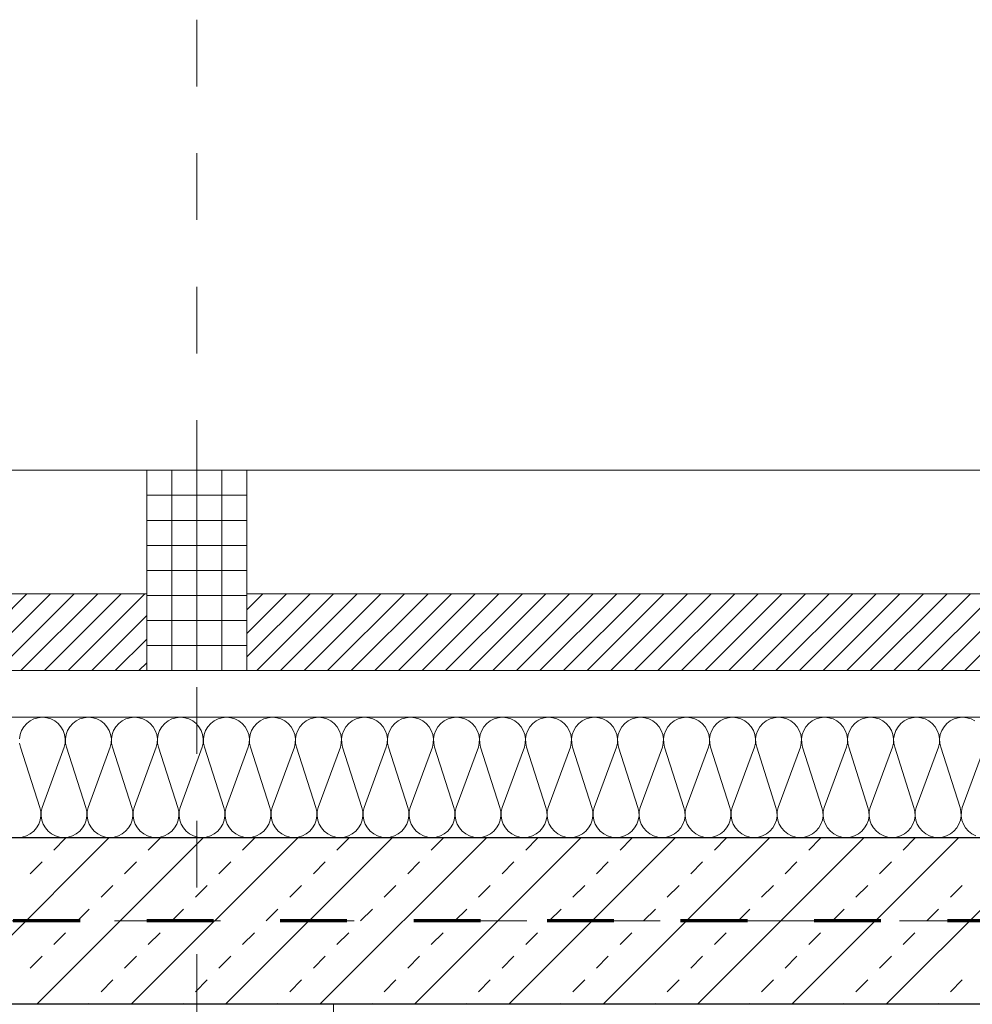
# Model space of a CAD drawing. Header units: metres. Extents: x -45.2 to 14.3, y -31.8 to 10.2.
# Tile 116 of 148: x -21.9 to -20.4, y -0.1 to 1.4. Entities that reach past the tile are written whole.
import ezdxf

# ---------------------------------------------------------------- set-up
doc = ezdxf.new("R2010")
doc.units = ezdxf.units.M
doc.header["$LTSCALE"] = 0.05
for name, pattern in [('Achsen 01', [5.291531, 3.175, -1.058062, 0.352704, -0.705764]), ('gestrichelt - 01', [2, 1, -1]), ('Raster 01', [2, 1, -1])]:
    doc.linetypes.add(name, pattern=pattern)
for name, color, linetype, lineweight in [('013_Beton und Stahlbetonarbeiten-330 Außenwände', 7, 'Continuous', 25), ('014_Fassadenarbeiten-330 Betonfertigteile vertikal', 7, 'Continuous', 9), ('014_Fassadenarbeiten-330 Filtermauerwerk 11.5cm', 7, 'Continuous', 9), ('AV1-Brandschutzkonzept-Brandschutzkonzept', 7, 'Continuous', 5)]:
    doc.layers.add(name, color=color, linetype=linetype, lineweight=lineweight)
for name, color, linetype, lineweight, true_color in [('013_Beton und Stahlbetonarbeiten-350 Stahlbeton Treppe Ansicht', 7, 'Continuous', 9, 0xa6a6a6), ('014_Fassadenarbeiten-000 Aufsicht Betonfertigteile', 7, 'Continuous', 9, 0xc0c0c0), ('014_Fassadenarbeiten-330 mineralische Dämmung', 7, 'Continuous', 9, 0x666666), ('AV1-Achsen', 1, 'Achsen 01', 18, 0xff0000), ('AV1-Raster', 7, 'Raster 01', 9, 0xa6a6a6)]:
    doc.layers.add(name, color=color, linetype=linetype, lineweight=lineweight, true_color=true_color)

msp = doc.modelspace()

# ---------------------------------------------------------------- linework, layer by layer
at = {"layer": '013_Beton und Stahlbetonarbeiten-330 Außenwände', "color": 251, "linetype": 'Continuous', "lineweight": 13, "true_color": 0x4c4c4c}
for p, q in [((-21.7311, 0.125), (-21.9811, -0.125)), ((-21.5897, 0.125), (-21.8397, -0.125)), ((-21.8142, 0.1061), (-21.7966, 0.1237)), ((-21.4483, 0.125), (-21.6983, -0.125)), ((-21.6728, 0.1061), (-21.6551, 0.1237)), ((-21.3068, 0.125), (-21.5568, -0.125)), ((-21.5314, 0.1061), (-21.5137, 0.1237)), ((-21.1654, 0.125), (-21.4154, -0.125)), ((-21.39, 0.1061), (-21.3723, 0.1237)), ((-21.024, 0.125), (-21.274, -0.125)), ((-21.2486, 0.1061), (-21.2309, 0.1237)), ((-20.8826, 0.125), (-21.1326, -0.125)), ((-21.1071, 0.1061), (-21.0895, 0.1237)), ((-20.7412, 0.125), (-20.9912, -0.125)), ((-20.9657, 0.1061), (-20.948, 0.1237)), ((-20.5997, 0.125), (-20.8497, -0.125)), ((-20.8243, 0.1061), (-20.8066, 0.1237)), ((-20.4583, 0.125), (-20.7083, -0.125)), ((-20.6829, 0.1061), (-20.6652, 0.1237)), ((-20.3169, 0.125), (-20.5669, -0.125)), ((-20.5415, 0.1061), (-20.5238, 0.1237)), ((-21.8496, 0.0707), (-21.8319, 0.0884)), ((-21.7082, 0.0707), (-21.6905, 0.0884)), ((-21.5668, 0.0707), (-21.5491, 0.0884)), ((-21.4253, 0.0707), (-21.4077, 0.0884)), ((-21.2839, 0.0707), (-21.2662, 0.0884)), ((-21.1425, 0.0707), (-21.1248, 0.0884)), ((-21.0011, 0.0707), (-20.9834, 0.0884)), ((-20.8597, 0.0707), (-20.842, 0.0884)), ((-20.7182, 0.0707), (-20.7006, 0.0884)), ((-20.5768, 0.0707), (-20.5591, 0.0884)), ((-21.7435, 0.0354), (-21.7259, 0.053)), ((-21.6021, 0.0354), (-21.5844, 0.053)), ((-21.4607, 0.0354), (-21.443, 0.053)), ((-21.3193, 0.0354), (-21.3016, 0.053)), ((-21.1778, 0.0354), (-21.1602, 0.053)), ((-21.0364, 0.0354), (-21.0187, 0.053)), ((-20.895, 0.0354), (-20.8773, 0.053)), ((-20.7536, 0.0354), (-20.7359, 0.053)), ((-20.6122, 0.0354), (-20.5945, 0.053)), ((-20.4707, 0.0354), (-20.4531, 0.053)), ((-21.7789, 0), (-21.7612, 0.0177)), ((-21.6375, 0), (-21.6198, 0.0177)), ((-21.496, 0), (-21.4784, 0.0177)), ((-21.3546, 0), (-21.3369, 0.0177)), ((-21.2132, 0), (-21.1955, 0.0177)), ((-21.0718, 0), (-21.0541, 0.0177)), ((-20.9304, 0), (-20.9127, 0.0177)), ((-20.7889, 0), (-20.7713, 0.0177)), ((-20.6475, 0), (-20.6298, 0.0177)), ((-20.5061, 0), (-20.4884, 0.0177)), ((-21.8142, -0.0354), (-21.7966, -0.0177)), ((-21.6728, -0.0354), (-21.6551, -0.0177)), ((-21.5314, -0.0354), (-21.5137, -0.0177)), ((-21.39, -0.0354), (-21.3723, -0.0177)), ((-21.2486, -0.0354), (-21.2309, -0.0177)), ((-21.1071, -0.0354), (-21.0895, -0.0177)), ((-20.9657, -0.0354), (-20.948, -0.0177)), ((-20.8243, -0.0354), (-20.8066, -0.0177)), ((-20.6829, -0.0354), (-20.6652, -0.0177)), ((-20.5415, -0.0354), (-20.5238, -0.0177)), ((-21.8496, -0.0707), (-21.8319, -0.053)), ((-21.7082, -0.0707), (-21.6905, -0.053)), ((-21.5668, -0.0707), (-21.5491, -0.053)), ((-21.4253, -0.0707), (-21.4077, -0.053)), ((-21.2839, -0.0707), (-21.2662, -0.053)), ((-21.1425, -0.0707), (-21.1248, -0.053)), ((-21.0011, -0.0707), (-20.9834, -0.053)), ((-20.8597, -0.0707), (-20.842, -0.053)), ((-20.7182, -0.0707), (-20.7006, -0.053)), ((-20.5768, -0.0707), (-20.5591, -0.053)), ((-21.7435, -0.1061), (-21.7259, -0.0884)), ((-21.6021, -0.1061), (-21.5844, -0.0884)), ((-21.4607, -0.1061), (-21.443, -0.0884)), ((-21.3193, -0.1061), (-21.3016, -0.0884)), ((-21.1778, -0.1061), (-21.1602, -0.0884)), ((-21.0364, -0.1061), (-21.0187, -0.0884)), ((-20.895, -0.1061), (-20.8773, -0.0884)), ((-20.7536, -0.1061), (-20.7359, -0.0884)), ((-20.6122, -0.1061), (-20.5945, -0.0884)), ((-20.4707, -0.1061), (-20.4531, -0.0884)), ((-21.7625, -0.125), (-21.7612, -0.1237)), ((-21.621, -0.125), (-21.6198, -0.1237)), ((-21.4796, -0.125), (-21.4784, -0.1237)), ((-21.3382, -0.125), (-21.3369, -0.1237)), ((-21.1968, -0.125), (-21.1955, -0.1237)), ((-21.0554, -0.125), (-21.0541, -0.1237)), ((-20.9139, -0.125), (-20.9127, -0.1237)), ((-20.7725, -0.125), (-20.7713, -0.1237)), ((-20.6311, -0.125), (-20.6298, -0.1237)), ((-20.4897, -0.125), (-20.4884, -0.1237))]:
    msp.add_line(p, q, dxfattribs=at)
at = {"layer": '013_Beton und Stahlbetonarbeiten-330 Außenwände'}
msp.add_lwpolyline([(-39.275, 0.125), (-18.775, 0.125), (-18.775, -0.125), (-39.025, -0.125), (-39.025, -21.725), (-39.275, -21.725)], close=True, dxfattribs=at)
at = {"layer": '013_Beton und Stahlbetonarbeiten-350 Stahlbeton Treppe Ansicht', "linetype": 'Raster 01'}
msp.add_line((-21.395, -0.125), (-21.395, -2.975), dxfattribs=at)
at = {"layer": '014_Fassadenarbeiten-000 Aufsicht Betonfertigteile'}
msp.add_lwpolyline([(-39.455, 0.305), (0.305, 0.305), (0.675, 0.675), (-39.825, 0.675)], close=True, dxfattribs=at)
at = {"layer": '014_Fassadenarbeiten-330 Betonfertigteile vertikal', "color": 8, "linetype": 'Continuous', "lineweight": 9, "true_color": 0x808080}
for p, q in [((-21.6375, 0.675), (-21.6375, 0.375)), ((-21.6, 0.675), (-21.6, 0.375)), ((-21.5625, 0.675), (-21.5625, 0.375))]:
    msp.add_line(p, q, dxfattribs=at)
at = {"layer": '014_Fassadenarbeiten-330 Betonfertigteile vertikal', "color": 8, "linetype": 'Continuous', "lineweight": 13, "true_color": 0x808080}
for p, q in [((-21.675, 0.6375), (-21.525, 0.6375)), ((-21.675, 0.6), (-21.525, 0.6)), ((-21.675, 0.5625), (-21.525, 0.5625)), ((-21.675, 0.525), (-21.525, 0.525)), ((-21.675, 0.4875), (-21.525, 0.4875)), ((-21.675, 0.45), (-21.525, 0.45)), ((-21.675, 0.4125), (-21.525, 0.4125))]:
    msp.add_line(p, q, dxfattribs=at)
at = {"layer": '014_Fassadenarbeiten-330 Betonfertigteile vertikal'}
msp.add_lwpolyline([(-21.675, 0.675), (-21.525, 0.675), (-21.525, 0.375), (-21.675, 0.375)], close=True, dxfattribs=at)
at = {"layer": '014_Fassadenarbeiten-330 Filtermauerwerk 11.5cm', "color": 8, "linetype": 'Continuous', "lineweight": 9, "true_color": 0x808080}
for p, q in [((-21.9696, 0.375), (-21.8546, 0.49)), ((-21.9342, 0.375), (-21.8192, 0.49)), ((-21.8989, 0.375), (-21.7839, 0.49)), ((-21.8635, 0.375), (-21.7485, 0.49)), ((-21.8282, 0.375), (-21.7132, 0.49)), ((-21.7928, 0.375), (-21.6778, 0.49)), ((-21.525, 0.466), (-21.501, 0.49)), ((-21.525, 0.4307), (-21.4657, 0.49)), ((-21.525, 0.3953), (-21.4303, 0.49)), ((-21.51, 0.375), (-21.395, 0.49)), ((-21.4746, 0.375), (-21.3596, 0.49)), ((-21.4392, 0.375), (-21.3242, 0.49)), ((-21.4039, 0.375), (-21.2889, 0.49)), ((-21.3685, 0.375), (-21.2535, 0.49)), ((-21.3332, 0.375), (-21.2182, 0.49)), ((-21.2978, 0.375), (-21.1828, 0.49)), ((-21.2625, 0.375), (-21.1475, 0.49)), ((-21.2271, 0.375), (-21.1121, 0.49)), ((-21.1918, 0.375), (-21.0768, 0.49)), ((-21.1564, 0.375), (-21.0414, 0.49)), ((-21.121, 0.375), (-21.006, 0.49)), ((-21.0857, 0.375), (-20.9707, 0.49)), ((-21.0503, 0.375), (-20.9353, 0.49)), ((-21.015, 0.375), (-20.9, 0.49)), ((-20.9796, 0.375), (-20.8646, 0.49)), ((-20.9443, 0.375), (-20.8293, 0.49)), ((-20.9089, 0.375), (-20.7939, 0.49)), ((-20.8736, 0.375), (-20.7586, 0.49)), ((-20.8382, 0.375), (-20.7232, 0.49)), ((-20.8028, 0.375), (-20.6878, 0.49)), ((-20.7675, 0.375), (-20.6525, 0.49)), ((-20.7321, 0.375), (-20.6171, 0.49)), ((-20.6968, 0.375), (-20.5818, 0.49)), ((-20.6614, 0.375), (-20.5464, 0.49)), ((-20.6261, 0.375), (-20.5111, 0.49)), ((-20.5907, 0.375), (-20.4757, 0.49)), ((-20.5554, 0.375), (-20.4404, 0.49)), ((-20.52, 0.375), (-20.405, 0.49)), ((-20.4847, 0.375), (-20.3697, 0.49)), ((-20.4493, 0.375), (-20.3343, 0.49)), ((-21.7574, 0.375), (-21.675, 0.4574)), ((-21.7221, 0.375), (-21.675, 0.4221)), ((-21.6867, 0.375), (-21.675, 0.3867))]:
    msp.add_line(p, q, dxfattribs=at)
at = {"layer": '014_Fassadenarbeiten-330 Filtermauerwerk 11.5cm'}
for points in [[(-21.675, 0.49), (-21.675, 0.375), (-22.875, 0.375), (-22.875, 0.49)], [(-20.325, 0.49), (-20.325, 0.375), (-21.525, 0.375), (-21.525, 0.49)]]:
    msp.add_lwpolyline(points, close=True, dxfattribs=at)
at = {"layer": '014_Fassadenarbeiten-330 mineralische Dämmung'}
msp.add_lwpolyline([(-18.9, 0.305), (-18.9, 0.125), (-39.275, 0.125), (-39.275, -21.725), (-39.15, -21.725), (-39.15, -21.905), (-39.455, -21.905), (-39.455, 0.305)], close=True, dxfattribs=at)
for points in [[(-20.434, 0.2997), (-20.4398, 0.3026), (-20.446, 0.3044), (-20.4525, 0.305), (-20.4589, 0.3044), (-20.4651, 0.3026), (-20.4709, 0.2997), (-20.476, 0.2957), (-20.4803, 0.2908), (-20.4836, 0.2853), (-20.4858, 0.2792), (-20.4868, 0.2728), (-20.4866, 0.2663), (-20.4852, 0.26), (-20.4563, 0.17), (-20.4563, 0.17), (-20.4549, 0.1637), (-20.4547, 0.1572), (-20.4558, 0.1508), (-20.458, 0.1447), (-20.4613, 0.1392), (-20.4655, 0.1343), (-20.4707, 0.1303), (-20.4764, 0.1274), (-20.4827, 0.1256), (-20.4891, 0.125), (-20.4956, 0.1256), (-20.5018, 0.1274), (-20.5075, 0.1303), (-20.5127, 0.1343), (-20.5169, 0.1392), (-20.5203, 0.1447), (-20.5225, 0.1508), (-20.5235, 0.1572), (-20.5233, 0.1637), (-20.5219, 0.17), (-20.4886, 0.26), (-20.4886, 0.26), (-20.4872, 0.2663), (-20.487, 0.2728), (-20.4881, 0.2792), (-20.4903, 0.2853), (-20.4936, 0.2908), (-20.4979, 0.2957), (-20.503, 0.2997), (-20.5087, 0.3026), (-20.515, 0.3044), (-20.5214, 0.305), (-20.5279, 0.3044), (-20.5341, 0.3026), (-20.5398, 0.2997), (-20.545, 0.2957), (-20.5492, 0.2908), (-20.5525, 0.2853), (-20.5547, 0.2792), (-20.5558, 0.2728), (-20.5556, 0.2663), (-20.5542, 0.26), (-20.5253, 0.17), (-20.5253, 0.17), (-20.5239, 0.1637), (-20.5237, 0.1572), (-20.5247, 0.1508), (-20.5269, 0.1447), (-20.5302, 0.1392), (-20.5345, 0.1343), (-20.5396, 0.1303), (-20.5454, 0.1274), (-20.5516, 0.1256), (-20.5581, 0.125), (-20.5645, 0.1256), (-20.5707, 0.1274), (-20.5765, 0.1303), (-20.5816, 0.1343), (-20.5859, 0.1392), (-20.5892, 0.1447), (-20.5914, 0.1508), (-20.5924, 0.1572), (-20.5922, 0.1637), (-20.5908, 0.17), (-20.5576, 0.26), (-20.5576, 0.26), (-20.5562, 0.2663), (-20.556, 0.2728), (-20.557, 0.2792), (-20.5592, 0.2853), (-20.5625, 0.2908), (-20.5668, 0.2957), (-20.5719, 0.2997), (-20.5777, 0.3026), (-20.5839, 0.3044), (-20.5903, 0.305), (-20.5968, 0.3044), (-20.603, 0.3026), (-20.6088, 0.2997), (-20.6139, 0.2957), (-20.6182, 0.2908), (-20.6215, 0.2853), (-20.6237, 0.2792), (-20.6247, 0.2728), (-20.6245, 0.2663), (-20.6231, 0.26), (-20.5942, 0.17), (-20.5942, 0.17), (-20.5928, 0.1637), (-20.5926, 0.1572), (-20.5936, 0.1508), (-20.5958, 0.1447), (-20.5992, 0.1392), (-20.6034, 0.1343), (-20.6086, 0.1303), (-20.6143, 0.1274), (-20.6205, 0.1256), (-20.627, 0.125), (-20.6334, 0.1256), (-20.6397, 0.1274), (-20.6454, 0.1303), (-20.6506, 0.1343), (-20.6548, 0.1392), (-20.6581, 0.1447), (-20.6603, 0.1508), (-20.6614, 0.1572), (-20.6612, 0.1637), (-20.6598, 0.17), (-20.6265, 0.26), (-20.6265, 0.26), (-20.6251, 0.2663), (-20.6249, 0.2728), (-20.6259, 0.2792), (-20.6282, 0.2853), (-20.6315, 0.2908), (-20.6357, 0.2957), (-20.6409, 0.2997), (-20.6466, 0.3026), (-20.6528, 0.3044), (-20.6593, 0.305), (-20.6657, 0.3044), (-20.672, 0.3026), (-20.6777, 0.2997), (-20.6828, 0.2957), (-20.6871, 0.2908), (-20.6904, 0.2853), (-20.6926, 0.2792), (-20.6937, 0.2728), (-20.6935, 0.2663), (-20.6921, 0.26), (-20.6632, 0.17), (-20.6632, 0.17), (-20.6618, 0.1637), (-20.6616, 0.1572), (-20.6626, 0.1508), (-20.6648, 0.1447), (-20.6681, 0.1392), (-20.6724, 0.1343), (-20.6775, 0.1303), (-20.6833, 0.1274), (-20.6895, 0.1256), (-20.6959, 0.125), (-20.7024, 0.1256), (-20.7086, 0.1274), (-20.7144, 0.1303), (-20.7195, 0.1343), (-20.7238, 0.1392), (-20.7271, 0.1447), (-20.7293, 0.1508), (-20.7303, 0.1572), (-20.7301, 0.1637), (-20.7287, 0.17), (-20.6955, 0.26), (-20.6955, 0.26), (-20.6941, 0.2663), (-20.6939, 0.2728), (-20.6949, 0.2792), (-20.6971, 0.2853), (-20.7004, 0.2908), (-20.7047, 0.2957), (-20.7098, 0.2997), (-20.7156, 0.3026), (-20.7218, 0.3044), (-20.7282, 0.305), (-20.7347, 0.3044), (-20.7409, 0.3026), (-20.7467, 0.2997), (-20.7518, 0.2957), (-20.7561, 0.2908), (-20.7594, 0.2853), (-20.7616, 0.2792), (-20.7626, 0.2728), (-20.7624, 0.2663), (-20.761, 0.26), (-20.7321, 0.17), (-20.7321, 0.17), (-20.7307, 0.1637), (-20.7305, 0.1572), (-20.7315, 0.1508), (-20.7337, 0.1447), (-20.737, 0.1392), (-20.7413, 0.1343), (-20.7464, 0.1303), (-20.7522, 0.1274), (-20.7584, 0.1256), (-20.7649, 0.125), (-20.7713, 0.1256), (-20.7776, 0.1274), (-20.7833, 0.1303), (-20.7884, 0.1343), (-20.7927, 0.1392), (-20.796, 0.1447), (-20.7982, 0.1508), (-20.7993, 0.1572), (-20.7991, 0.1637), (-20.7977, 0.17), (-20.7644, 0.26), (-20.7644, 0.26), (-20.763, 0.2663), (-20.7628, 0.2728), (-20.7638, 0.2792), (-20.766, 0.2853), (-20.7693, 0.2908), (-20.7736, 0.2957), (-20.7788, 0.2997), (-20.7845, 0.3026), (-20.7907, 0.3044), (-20.7972, 0.305), (-20.8036, 0.3044), (-20.8098, 0.3026), (-20.8156, 0.2997), (-20.8207, 0.2957), (-20.825, 0.2908), (-20.8283, 0.2853), (-20.8305, 0.2792), (-20.8316, 0.2728), (-20.8314, 0.2663), (-20.83, 0.26), (-20.801, 0.17), (-20.801, 0.17), (-20.7996, 0.1637), (-20.7995, 0.1572), (-20.8005, 0.1508), (-20.8027, 0.1447), (-20.806, 0.1392), (-20.8103, 0.1343), (-20.8154, 0.1303), (-20.8212, 0.1274), (-20.8274, 0.1256), (-20.8338, 0.125), (-20.8403, 0.1256), (-20.8465, 0.1274), (-20.8523, 0.1303), (-20.8574, 0.1343), (-20.8617, 0.1392), (-20.865, 0.1447), (-20.8672, 0.1508), (-20.8682, 0.1572), (-20.868, 0.1637), (-20.8666, 0.17), (-20.8333, 0.26), (-20.8333, 0.26), (-20.8319, 0.2663), (-20.8318, 0.2728), (-20.8328, 0.2792), (-20.835, 0.2853), (-20.8383, 0.2908), (-20.8426, 0.2957), (-20.8477, 0.2997), (-20.8535, 0.3026), (-20.8597, 0.3044), (-20.8661, 0.305), (-20.8726, 0.3044), (-20.8788, 0.3026), (-20.8846, 0.2997), (-20.8897, 0.2957), (-20.894, 0.2908), (-20.8973, 0.2853), (-20.8995, 0.2792), (-20.9005, 0.2728), (-20.9003, 0.2663), (-20.8989, 0.26), (-20.87, 0.17), (-20.87, 0.17), (-20.8686, 0.1637), (-20.8684, 0.1572), (-20.8694, 0.1508), (-20.8716, 0.1447), (-20.8749, 0.1392), (-20.8792, 0.1343), (-20.8843, 0.1303), (-20.8901, 0.1274), (-20.8963, 0.1256), (-20.9028, 0.125), (-20.9092, 0.1256), (-20.9154, 0.1274), (-20.9212, 0.1303), (-20.9263, 0.1343), (-20.9306, 0.1392), (-20.9339, 0.1447), (-20.9361, 0.1508), (-20.9371, 0.1572), (-20.937, 0.1637), (-20.9356, 0.17), (-20.9023, 0.26), (-20.9023, 0.26), (-20.9009, 0.2663), (-20.9007, 0.2728), (-20.9017, 0.2792), (-20.9039, 0.2853), (-20.9072, 0.2908), (-20.9115, 0.2957), (-20.9166, 0.2997), (-20.9224, 0.3026), (-20.9286, 0.3044), (-20.9351, 0.305), (-20.9415, 0.3044), (-20.9477, 0.3026), (-20.9535, 0.2997), (-20.9586, 0.2957), (-20.9629, 0.2908), (-20.9662, 0.2853), (-20.9684, 0.2792), (-20.9694, 0.2728), (-20.9693, 0.2663), (-20.9679, 0.26), (-20.9389, 0.17), (-20.9389, 0.17), (-20.9375, 0.1637), (-20.9373, 0.1572), (-20.9384, 0.1508), (-20.9406, 0.1447), (-20.9439, 0.1392), (-20.9482, 0.1343), (-20.9533, 0.1303), (-20.9591, 0.1274), (-20.9653, 0.1256), (-20.9717, 0.125), (-20.9782, 0.1256), (-20.9844, 0.1274), (-20.9902, 0.1303), (-20.9953, 0.1343), (-20.9996, 0.1392), (-21.0029, 0.1447), (-21.0051, 0.1508), (-21.0061, 0.1572), (-21.0059, 0.1637), (-21.0045, 0.17), (-20.9712, 0.26), (-20.9712, 0.26), (-20.9698, 0.2663), (-20.9696, 0.2728), (-20.9707, 0.2792), (-20.9729, 0.2853), (-20.9762, 0.2908), (-20.9805, 0.2957), (-20.9856, 0.2997), (-20.9914, 0.3026), (-20.9976, 0.3044), (-21.004, 0.305), (-21.0105, 0.3044), (-21.0167, 0.3026), (-21.0225, 0.2997), (-21.0276, 0.2957), (-21.0319, 0.2908), (-21.0352, 0.2853), (-21.0374, 0.2792), (-21.0384, 0.2728), (-21.0382, 0.2663), (-21.0368, 0.26), (-21.0079, 0.17), (-21.0079, 0.17), (-21.0065, 0.1637), (-21.0063, 0.1572), (-21.0073, 0.1508), (-21.0095, 0.1447), (-21.0128, 0.1392), (-21.0171, 0.1343), (-21.0222, 0.1303), (-21.028, 0.1274), (-21.0342, 0.1256), (-21.0407, 0.125), (-21.0471, 0.1256), (-21.0533, 0.1274), (-21.0591, 0.1303), (-21.0642, 0.1343), (-21.0685, 0.1392), (-21.0718, 0.1447), (-21.074, 0.1508), (-21.075, 0.1572), (-21.0748, 0.1637), (-21.0734, 0.17), (-21.0402, 0.26), (-21.0402, 0.26), (-21.0388, 0.2663), (-21.0386, 0.2728), (-21.0396, 0.2792), (-21.0418, 0.2853), (-21.0451, 0.2908), (-21.0494, 0.2957), (-21.0545, 0.2997), (-21.0603, 0.3026), (-21.0665, 0.3044), (-21.073, 0.305), (-21.0794, 0.3044), (-21.0856, 0.3026), (-21.0914, 0.2997), (-21.0965, 0.2957), (-21.1008, 0.2908), (-21.1041, 0.2853), (-21.1063, 0.2792), (-21.1073, 0.2728), (-21.1071, 0.2663), (-21.1057, 0.26), (-21.0768, 0.17), (-21.0768, 0.17), (-21.0754, 0.1637), (-21.0752, 0.1572), (-21.0763, 0.1508), (-21.0785, 0.1447), (-21.0818, 0.1392), (-21.0861, 0.1343), (-21.0912, 0.1303), (-21.0969, 0.1274), (-21.1032, 0.1256), (-21.1096, 0.125), (-21.1161, 0.1256), (-21.1223, 0.1274), (-21.128, 0.1303), (-21.1332, 0.1343), (-21.1375, 0.1392), (-21.1408, 0.1447), (-21.143, 0.1508), (-21.144, 0.1572), (-21.1438, 0.1637), (-21.1424, 0.17), (-21.1091, 0.26), (-21.1091, 0.26), (-21.1077, 0.2663), (-21.1075, 0.2728), (-21.1086, 0.2792), (-21.1108, 0.2853), (-21.1141, 0.2908), (-21.1184, 0.2957), (-21.1235, 0.2997), (-21.1292, 0.3026), (-21.1355, 0.3044), (-21.1419, 0.305), (-21.1484, 0.3044), (-21.1546, 0.3026), (-21.1603, 0.2997), (-21.1655, 0.2957), (-21.1697, 0.2908), (-21.173, 0.2853), (-21.1753, 0.2792), (-21.1763, 0.2728), (-21.1761, 0.2663), (-21.1747, 0.26), (-21.1458, 0.17), (-21.1458, 0.17), (-21.1444, 0.1637), (-21.1442, 0.1572), (-21.1452, 0.1508), (-21.1474, 0.1447), (-21.1507, 0.1392), (-21.155, 0.1343), (-21.1601, 0.1303), (-21.1659, 0.1274), (-21.1721, 0.1256), (-21.1786, 0.125), (-21.185, 0.1256), (-21.1912, 0.1274), (-21.197, 0.1303), (-21.2021, 0.1343), (-21.2064, 0.1392), (-21.2097, 0.1447), (-21.2119, 0.1508), (-21.2129, 0.1572), (-21.2127, 0.1637), (-21.2113, 0.17), (-21.1781, 0.26), (-21.1781, 0.26), (-21.1767, 0.2663), (-21.1765, 0.2728), (-21.1775, 0.2792), (-21.1797, 0.2853), (-21.183, 0.2908), (-21.1873, 0.2957), (-21.1924, 0.2997), (-21.1982, 0.3026), (-21.2044, 0.3044), (-21.2109, 0.305), (-21.2173, 0.3044), (-21.2235, 0.3026), (-21.2293, 0.2997), (-21.2344, 0.2957), (-21.2387, 0.2908), (-21.242, 0.2853), (-21.2442, 0.2792), (-21.2452, 0.2728), (-21.245, 0.2663), (-21.2436, 0.26), (-21.2147, 0.17), (-21.2147, 0.17), (-21.2133, 0.1637), (-21.2131, 0.1572), (-21.2141, 0.1508), (-21.2164, 0.1447), (-21.2197, 0.1392), (-21.2239, 0.1343), (-21.2291, 0.1303), (-21.2348, 0.1274), (-21.2411, 0.1256), (-21.2475, 0.125), (-21.2539, 0.1256), (-21.2602, 0.1274), (-21.2659, 0.1303), (-21.2711, 0.1343), (-21.2753, 0.1392), (-21.2786, 0.1447), (-21.2808, 0.1508), (-21.2819, 0.1572), (-21.2817, 0.1637), (-21.2803, 0.17), (-21.247, 0.26), (-21.247, 0.26), (-21.2456, 0.2663), (-21.2454, 0.2728), (-21.2465, 0.2792), (-21.2487, 0.2853), (-21.252, 0.2908), (-21.2562, 0.2957), (-21.2614, 0.2997), (-21.2671, 0.3026), (-21.2734, 0.3044), (-21.2798, 0.305), (-21.2862, 0.3044), (-21.2925, 0.3026), (-21.2982, 0.2997), (-21.3033, 0.2957), (-21.3076, 0.2908), (-21.3109, 0.2853), (-21.3131, 0.2792), (-21.3142, 0.2728), (-21.314, 0.2663), (-21.3126, 0.26), (-21.2837, 0.17), (-21.2837, 0.17), (-21.2823, 0.1637), (-21.2821, 0.1572), (-21.2831, 0.1508), (-21.2853, 0.1447), (-21.2886, 0.1392), (-21.2929, 0.1343), (-21.298, 0.1303), (-21.3038, 0.1274), (-21.31, 0.1256), (-21.3164, 0.125), (-21.3229, 0.1256), (-21.3291, 0.1274), (-21.3349, 0.1303), (-21.34, 0.1343), (-21.3443, 0.1392), (-21.3476, 0.1447), (-21.3498, 0.1508), (-21.3508, 0.1572), (-21.3506, 0.1637), (-21.3492, 0.17), (-21.316, 0.26), (-21.316, 0.26), (-21.3146, 0.2663), (-21.3144, 0.2728), (-21.3154, 0.2792), (-21.3176, 0.2853), (-21.3209, 0.2908), (-21.3252, 0.2957), (-21.3303, 0.2997), (-21.3361, 0.3026), (-21.3423, 0.3044), (-21.3487, 0.305), (-21.3552, 0.3044), (-21.3614, 0.3026), (-21.3672, 0.2997), (-21.3723, 0.2957), (-21.3766, 0.2908), (-21.3799, 0.2853), (-21.3821, 0.2792), (-21.3831, 0.2728), (-21.3829, 0.2663), (-21.3815, 0.26), (-21.3526, 0.17), (-21.3526, 0.17), (-21.3512, 0.1637), (-21.351, 0.1572), (-21.352, 0.1508), (-21.3542, 0.1447), (-21.3575, 0.1392), (-21.3618, 0.1343), (-21.367, 0.1303), (-21.3727, 0.1274), (-21.3789, 0.1256), (-21.3854, 0.125), (-21.3918, 0.1256), (-21.3981, 0.1274), (-21.4038, 0.1303), (-21.4089, 0.1343), (-21.4132, 0.1392), (-21.4165, 0.1447), (-21.4187, 0.1508), (-21.4198, 0.1572), (-21.4196, 0.1637), (-21.4182, 0.17), (-21.3849, 0.26), (-21.3849, 0.26), (-21.3835, 0.2663), (-21.3833, 0.2728), (-21.3843, 0.2792), (-21.3865, 0.2853), (-21.3898, 0.2908), (-21.3941, 0.2957), (-21.3993, 0.2997), (-21.405, 0.3026), (-21.4112, 0.3044), (-21.4177, 0.305), (-21.4241, 0.3044), (-21.4303, 0.3026), (-21.4361, 0.2997), (-21.4412, 0.2957), (-21.4455, 0.2908), (-21.4488, 0.2853), (-21.451, 0.2792), (-21.4521, 0.2728), (-21.4519, 0.2663), (-21.4505, 0.26), (-21.4215, 0.17), (-21.4215, 0.17), (-21.4201, 0.1637), (-21.42, 0.1572), (-21.421, 0.1508), (-21.4232, 0.1447), (-21.4265, 0.1392), (-21.4308, 0.1343), (-21.4359, 0.1303), (-21.4417, 0.1274), (-21.4479, 0.1256), (-21.4543, 0.125), (-21.4608, 0.1256), (-21.467, 0.1274), (-21.4728, 0.1303), (-21.4779, 0.1343), (-21.4822, 0.1392), (-21.4855, 0.1447), (-21.4877, 0.1508), (-21.4887, 0.1572), (-21.4885, 0.1637), (-21.4871, 0.17), (-21.4538, 0.26), (-21.4538, 0.26), (-21.4525, 0.2663), (-21.4523, 0.2728), (-21.4533, 0.2792), (-21.4555, 0.2853), (-21.4588, 0.2908), (-21.4631, 0.2957), (-21.4682, 0.2997), (-21.474, 0.3026), (-21.4802, 0.3044), (-21.4866, 0.305), (-21.4931, 0.3044), (-21.4993, 0.3026), (-21.5051, 0.2997), (-21.5102, 0.2957), (-21.5145, 0.2908), (-21.5178, 0.2853), (-21.52, 0.2792), (-21.521, 0.2728), (-21.5208, 0.2663), (-21.5194, 0.26), (-21.4905, 0.17), (-21.4905, 0.17), (-21.4891, 0.1637), (-21.4889, 0.1572), (-21.4899, 0.1508), (-21.4921, 0.1447), (-21.4954, 0.1392), (-21.4997, 0.1343), (-21.5048, 0.1303), (-21.5106, 0.1274), (-21.5168, 0.1256), (-21.5233, 0.125), (-21.5297, 0.1256), (-21.5359, 0.1274), (-21.5417, 0.1303), (-21.5468, 0.1343), (-21.5511, 0.1392), (-21.5544, 0.1447), (-21.5566, 0.1508), (-21.5577, 0.1572), (-21.5575, 0.1637), (-21.5561, 0.17), (-21.5228, 0.26), (-21.5228, 0.26), (-21.5214, 0.2663), (-21.5212, 0.2728), (-21.5222, 0.2792), (-21.5244, 0.2853), (-21.5277, 0.2908), (-21.532, 0.2957), (-21.5371, 0.2997), (-21.5429, 0.3026), (-21.5491, 0.3044), (-21.5556, 0.305), (-21.562, 0.3044), (-21.5682, 0.3026), (-21.574, 0.2997), (-21.5791, 0.2957), (-21.5834, 0.2908), (-21.5867, 0.2853), (-21.5889, 0.2792), (-21.5899, 0.2728), (-21.5898, 0.2663), (-21.5884, 0.26), (-21.5594, 0.17), (-21.5594, 0.17), (-21.558, 0.1637), (-21.5578, 0.1572), (-21.5589, 0.1508), (-21.5611, 0.1447), (-21.5644, 0.1392), (-21.5687, 0.1343), (-21.5738, 0.1303), (-21.5796, 0.1274), (-21.5858, 0.1256), (-21.5922, 0.125), (-21.5987, 0.1256), (-21.6049, 0.1274), (-21.6107, 0.1303), (-21.6158, 0.1343), (-21.6201, 0.1392), (-21.6234, 0.1447), (-21.6256, 0.1508), (-21.6266, 0.1572), (-21.6264, 0.1637), (-21.625, 0.17), (-21.5917, 0.26), (-21.5917, 0.26), (-21.5903, 0.2663), (-21.5902, 0.2728), (-21.5912, 0.2792), (-21.5934, 0.2853), (-21.5967, 0.2908), (-21.601, 0.2957), (-21.6061, 0.2997), (-21.6119, 0.3026), (-21.6181, 0.3044), (-21.6245, 0.305), (-21.631, 0.3044), (-21.6372, 0.3026), (-21.643, 0.2997), (-21.6481, 0.2957), (-21.6524, 0.2908), (-21.6557, 0.2853), (-21.6579, 0.2792), (-21.6589, 0.2728), (-21.6587, 0.2663), (-21.6573, 0.26), (-21.6284, 0.17), (-21.6284, 0.17), (-21.627, 0.1637), (-21.6268, 0.1572), (-21.6278, 0.1508), (-21.63, 0.1447), (-21.6333, 0.1392), (-21.6376, 0.1343), (-21.6427, 0.1303), (-21.6485, 0.1274), (-21.6547, 0.1256), (-21.6612, 0.125), (-21.6676, 0.1256), (-21.6738, 0.1274), (-21.6796, 0.1303), (-21.6847, 0.1343), (-21.689, 0.1392), (-21.6923, 0.1447), (-21.6945, 0.1508), (-21.6955, 0.1572), (-21.6954, 0.1637), (-21.694, 0.17), (-21.6607, 0.26), (-21.6607, 0.26), (-21.6593, 0.2663), (-21.6591, 0.2728), (-21.6601, 0.2792), (-21.6623, 0.2853), (-21.6656, 0.2908), (-21.6699, 0.2957), (-21.675, 0.2997), (-21.6808, 0.3026), (-21.687, 0.3044), (-21.6935, 0.305), (-21.6999, 0.3044), (-21.7061, 0.3026), (-21.7119, 0.2997), (-21.717, 0.2957), (-21.7213, 0.2908), (-21.7246, 0.2853), (-21.7268, 0.2792), (-21.7278, 0.2728), (-21.7276, 0.2663), (-21.7263, 0.26), (-21.6973, 0.17), (-21.6973, 0.17), (-21.6959, 0.1637), (-21.6957, 0.1572), (-21.6968, 0.1508), (-21.699, 0.1447), (-21.7023, 0.1392), (-21.7066, 0.1343), (-21.7117, 0.1303), (-21.7174, 0.1274), (-21.7237, 0.1256), (-21.7301, 0.125), (-21.7366, 0.1256), (-21.7428, 0.1274), (-21.7485, 0.1303), (-21.7537, 0.1343), (-21.758, 0.1392), (-21.7613, 0.1447), (-21.7635, 0.1508), (-21.7645, 0.1572), (-21.7643, 0.1637), (-21.7629, 0.17), (-21.7296, 0.26), (-21.7296, 0.26), (-21.7282, 0.2663), (-21.728, 0.2728), (-21.7291, 0.2792), (-21.7313, 0.2853), (-21.7346, 0.2908), (-21.7389, 0.2957), (-21.744, 0.2997), (-21.7497, 0.3026), (-21.756, 0.3044), (-21.7624, 0.305), (-21.7689, 0.3044), (-21.7751, 0.3026), (-21.7808, 0.2997), (-21.786, 0.2957), (-21.7902, 0.2908), (-21.7936, 0.2853), (-21.7958, 0.2792), (-21.7968, 0.2728), (-21.7966, 0.2663), (-21.7952, 0.26), (-21.7663, 0.17), (-21.7663, 0.17), (-21.7649, 0.1637), (-21.7647, 0.1572), (-21.7657, 0.1508), (-21.7679, 0.1447), (-21.7712, 0.1392), (-21.7755, 0.1343), (-21.7806, 0.1303), (-21.7864, 0.1274), (-21.7926, 0.1256), (-21.7991, 0.125), (-21.8055, 0.1256), (-21.8117, 0.1274), (-21.8175, 0.1303), (-21.8226, 0.1343), (-21.8269, 0.1392), (-21.8302, 0.1447), (-21.8324, 0.1508), (-21.8334, 0.1572), (-21.8332, 0.1637), (-21.8318, 0.17), (-21.7986, 0.26), (-21.7986, 0.26), (-21.7972, 0.2663), (-21.797, 0.2728), (-21.798, 0.2792), (-21.8002, 0.2853), (-21.8035, 0.2908), (-21.8078, 0.2957), (-21.8129, 0.2997), (-21.8187, 0.3026), (-21.8249, 0.3044), (-21.8314, 0.305), (-21.8378, 0.3044), (-21.844, 0.3026), (-21.8498, 0.2997), (-21.8549, 0.2957), (-21.8592, 0.2908), (-21.8625, 0.2853), (-21.8647, 0.2792), (-21.8657, 0.2728)], [(-21.8655, 0.2663), (-21.8641, 0.26), (-21.8352, 0.17), (-21.8352, 0.17), (-21.8338, 0.1637), (-21.8336, 0.1572), (-21.8347, 0.1508), (-21.8369, 0.1447), (-21.8402, 0.1392), (-21.8444, 0.1343), (-21.8496, 0.1303), (-21.8553, 0.1274), (-21.8616, 0.1256), (-21.868, 0.125)], [(-20.4328, 0.1274), (-20.4386, 0.1303), (-20.4437, 0.1343), (-20.448, 0.1392), (-20.4513, 0.1447), (-20.4535, 0.1508), (-20.4545, 0.1572), (-20.4543, 0.1637), (-20.4529, 0.17), (-20.4197, 0.26)]]:
    msp.add_lwpolyline(points, dxfattribs=at)
at = {"layer": 'AV1-Achsen'}
msp.add_line((-43.2844, 0), (4.2656, 0), dxfattribs=at)
at = {"layer": 'AV1-Brandschutzkonzept-Brandschutzkonzept', "color": 14, "linetype": 'gestrichelt - 01', "lineweight": 70, "true_color": 0xaa0000}
msp.add_line((-18.775, 0), (-22.95, 0), dxfattribs=at)
at = {"layer": 'AV1-Raster'}
msp.add_line((-21.6, -22.95), (-21.6, 1.35), dxfattribs=at)
at = {"layer": 'Defpoints', "color": 0, "lineweight": 0}
for p, q in [((-21.675, 0.675), (-21.675, 0.675)), ((-21.675, 0.675), (-21.675, 0.675)), ((-21.525, 0.675), (-21.525, 0.675)), ((-21.525, 0.675), (-21.525, 0.675))]:
    msp.add_line(p, q, dxfattribs=at)

doc.saveas('drawing.dxf')
